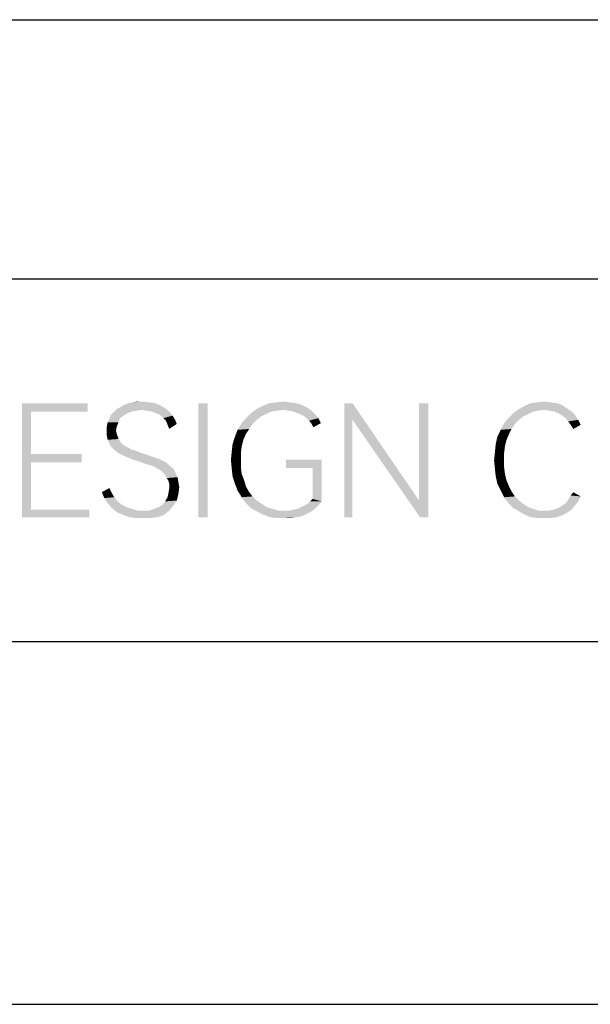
# Model space of a CAD drawing. Header units: millimetres. Extents: x 0 to 297, y 0 to 210.
# Tile 109 of 122: x 192 to 203, y 191 to 210. Entities that reach past the tile are written whole.
import ezdxf

# ---------------------------------------------------------------- set-up
doc = ezdxf.new("R2010")
doc.units = ezdxf.units.MM
doc.header["$LTSCALE"] = 16.335
doc.layers.get('0').update_dxf_attribs({"linetype": 'CONTINUOUS'})

msp = doc.modelspace()

# ---------------------------------------------------------------- linework, layer by layer
at = {"color": 7, "linetype": 'CONTINUOUS'}
msp.add_line((0, 210), (297, 210), dxfattribs=at)
at = {"color": 7, "linetype": 'CONTINUOUS', "true_color": 0x00bfff}
for p, q in [((5, 205), (292, 205)), ((121, 198), (292, 198)), ((121, 191), (292, 191))]:
    msp.add_line(p, q, dxfattribs=at)
for points in [[(192.507, 202.6), (193.776, 202.6), (192.684, 202.439)], [(192.684, 202.439), (192.507, 200.4), (192.507, 202.6)], [(192.684, 202.439), (193.776, 202.6), (193.776, 202.439)], [(195.189, 202.552), (194.402, 202.52), (194.482, 202.568)], [(194.402, 202.52), (195.189, 202.552), (195.269, 202.504)], [(195.076, 202.6), (194.482, 202.568), (194.562, 202.6)], [(194.482, 202.568), (195.076, 202.6), (195.189, 202.552)], [(194.964, 202.616), (194.562, 202.6), (194.643, 202.616)], [(194.562, 202.6), (194.964, 202.616), (195.076, 202.6)], [(194.835, 202.632), (194.643, 202.616), (194.739, 202.632)], [(194.643, 202.616), (194.835, 202.632), (194.964, 202.616)], [(196.088, 202.6), (195.911, 200.4), (195.911, 202.6)], [(195.911, 200.4), (196.088, 202.6), (196.088, 200.4)], [(197.999, 202.52), (197.035, 202.488), (197.164, 202.552)], [(197.79, 202.6), (197.903, 202.568), (197.164, 202.552)], [(197.79, 202.6), (197.164, 202.552), (197.276, 202.6)], [(197.164, 202.552), (197.903, 202.568), (197.999, 202.52)], [(197.678, 202.616), (197.276, 202.6), (197.421, 202.616)], [(197.276, 202.6), (197.678, 202.616), (197.79, 202.6)], [(197.421, 202.616), (197.549, 202.632), (197.678, 202.616)], [(198.882, 202.6), (198.882, 202.279), (198.722, 200.4)], [(198.882, 202.6), (198.722, 200.4), (198.722, 202.6)], [(198.882, 202.279), (198.882, 202.6), (200.167, 200.721)], [(200.343, 202.6), (200.167, 200.721), (200.167, 202.6)], [(200.183, 200.4), (200.167, 200.721), (200.343, 202.6)], [(200.183, 200.4), (200.343, 202.6), (200.343, 200.4)], [(203.009, 202.504), (202.094, 202.488), (202.206, 202.552)], [(202.816, 202.6), (202.913, 202.568), (202.206, 202.552)], [(202.816, 202.6), (202.206, 202.552), (202.319, 202.6)], [(202.206, 202.552), (202.913, 202.568), (203.009, 202.504)], [(202.704, 202.616), (202.319, 202.6), (202.447, 202.616)], [(202.319, 202.6), (202.704, 202.616), (202.816, 202.6)], [(202.447, 202.616), (202.576, 202.632), (202.704, 202.616)], [(192.684, 202.439), (192.684, 201.62), (192.507, 200.4)], [(194.466, 202.359), (194.193, 202.295), (194.225, 202.375)], [(194.466, 202.359), (194.402, 202.311), (194.193, 202.295)], [(194.546, 202.407), (194.225, 202.375), (194.273, 202.423)], [(194.225, 202.375), (194.546, 202.407), (194.466, 202.359)], [(194.819, 202.472), (194.273, 202.423), (194.338, 202.488)], [(194.819, 202.472), (194.723, 202.455), (194.273, 202.423)], [(194.723, 202.455), (194.627, 202.439), (194.273, 202.423)], [(194.273, 202.423), (194.627, 202.439), (194.546, 202.407)], [(195.269, 202.504), (194.338, 202.488), (194.402, 202.52)], [(194.819, 202.472), (194.338, 202.488), (195.269, 202.504)], [(194.916, 202.455), (194.819, 202.472), (195.269, 202.504)], [(195.012, 202.439), (194.916, 202.455), (195.269, 202.504)], [(195.012, 202.439), (195.269, 202.504), (195.349, 202.439)], [(195.349, 202.439), (195.092, 202.407), (195.012, 202.439)], [(195.173, 202.375), (195.092, 202.407), (195.349, 202.439)], [(195.173, 202.375), (195.349, 202.439), (195.414, 202.359)], [(195.414, 202.359), (195.237, 202.311), (195.173, 202.375)], [(195.237, 202.311), (195.414, 202.359), (195.462, 202.279)], [(197.212, 202.391), (196.827, 202.311), (196.923, 202.407)], [(197.212, 202.391), (197.116, 202.343), (196.827, 202.311)], [(197.549, 202.472), (196.923, 202.407), (197.035, 202.488)], [(197.549, 202.472), (197.437, 202.455), (196.923, 202.407)], [(197.437, 202.455), (197.324, 202.439), (196.923, 202.407)], [(196.923, 202.407), (197.324, 202.439), (197.212, 202.391)], [(197.549, 202.472), (197.035, 202.488), (197.999, 202.52)], [(197.646, 202.455), (197.549, 202.472), (197.999, 202.52)], [(197.646, 202.455), (197.999, 202.52), (198.095, 202.455)], [(198.095, 202.455), (197.742, 202.439), (197.646, 202.455)], [(197.822, 202.407), (197.742, 202.439), (198.095, 202.455)], [(197.822, 202.407), (198.095, 202.455), (198.159, 202.391)], [(198.159, 202.391), (197.903, 202.375), (197.822, 202.407)], [(197.983, 202.327), (197.903, 202.375), (198.159, 202.391)], [(197.983, 202.327), (198.159, 202.391), (198.224, 202.311)], [(202.27, 202.391), (201.885, 202.311), (201.981, 202.407)], [(202.27, 202.391), (202.174, 202.343), (201.885, 202.311)], [(202.576, 202.472), (201.981, 202.407), (202.094, 202.488)], [(202.576, 202.472), (202.463, 202.455), (201.981, 202.407)], [(202.463, 202.455), (202.367, 202.439), (201.981, 202.407)], [(201.981, 202.407), (202.367, 202.439), (202.27, 202.391)], [(202.576, 202.472), (202.094, 202.488), (203.009, 202.504)], [(202.672, 202.455), (202.576, 202.472), (203.009, 202.504)], [(202.768, 202.439), (202.672, 202.455), (203.009, 202.504)], [(202.768, 202.439), (203.009, 202.504), (203.105, 202.439)], [(203.105, 202.439), (202.849, 202.407), (202.768, 202.439)], [(202.849, 202.407), (203.105, 202.439), (203.17, 202.375)], [(203.17, 202.375), (202.929, 202.359), (202.849, 202.407)], [(202.993, 202.311), (202.929, 202.359), (203.17, 202.375)], [(202.993, 202.311), (203.17, 202.375), (203.234, 202.279)], [(194.37, 202.231), (194.145, 202.15), (194.161, 202.231)], [(194.145, 202.15), (194.37, 202.231), (194.338, 202.15)], [(194.161, 202.231), (194.193, 202.295), (194.402, 202.311)], [(194.161, 202.231), (194.402, 202.311), (194.37, 202.231)], [(195.462, 202.279), (195.285, 202.263), (195.237, 202.311)], [(195.285, 202.263), (195.462, 202.279), (195.494, 202.199)], [(195.494, 202.199), (195.317, 202.182), (195.285, 202.263)], [(195.317, 202.182), (195.494, 202.199), (195.349, 202.102)], [(196.955, 202.199), (196.666, 202.086), (196.746, 202.215)], [(196.955, 202.199), (196.891, 202.102), (196.666, 202.086)], [(197.035, 202.279), (196.746, 202.215), (196.827, 202.311)], [(196.746, 202.215), (197.035, 202.279), (196.955, 202.199)], [(196.827, 202.311), (197.116, 202.343), (197.035, 202.279)], [(198.224, 202.311), (198.047, 202.263), (197.983, 202.327)], [(198.047, 202.263), (198.224, 202.311), (198.272, 202.215)], [(198.272, 202.215), (198.095, 202.199), (198.047, 202.263)], [(198.095, 202.199), (198.272, 202.215), (198.127, 202.134)], [(198.722, 200.4), (198.882, 202.279), (198.882, 200.4)], [(200.167, 200.721), (200.183, 200.4), (198.882, 202.279)], [(202.014, 202.199), (201.741, 202.086), (201.805, 202.215)], [(202.014, 202.199), (201.949, 202.102), (201.741, 202.086)], [(202.094, 202.279), (201.805, 202.215), (201.885, 202.311)], [(201.805, 202.215), (202.094, 202.279), (202.014, 202.199)], [(201.885, 202.311), (202.174, 202.343), (202.094, 202.279)], [(203.234, 202.279), (203.041, 202.247), (202.993, 202.311)], [(203.089, 202.182), (203.041, 202.247), (203.234, 202.279)], [(203.089, 202.182), (203.234, 202.279), (203.282, 202.182)], [(203.282, 202.182), (203.138, 202.102), (203.089, 202.182)], [(194.338, 202.15), (194.322, 202.07), (194.145, 202.054)], [(194.338, 202.15), (194.145, 202.054), (194.145, 202.15)], [(194.145, 202.054), (194.322, 202.07), (194.338, 202.006)], [(194.338, 202.006), (194.145, 201.974), (194.145, 202.054)], [(194.145, 201.974), (194.338, 202.006), (194.354, 201.958)], [(194.354, 201.958), (194.161, 201.893), (194.145, 201.974)], [(196.827, 202.006), (196.618, 201.958), (196.666, 202.086)], [(196.618, 201.958), (196.827, 202.006), (196.778, 201.893)], [(196.666, 202.086), (196.891, 202.102), (196.827, 202.006)], [(201.901, 202.006), (201.676, 201.958), (201.741, 202.086)], [(201.676, 201.958), (201.901, 202.006), (201.853, 201.893)], [(201.741, 202.086), (201.949, 202.102), (201.901, 202.006)], [(194.354, 201.958), (194.37, 201.909), (194.161, 201.893)], [(194.161, 201.893), (194.37, 201.909), (194.402, 201.861)], [(194.402, 201.861), (194.193, 201.829), (194.161, 201.893)], [(194.193, 201.829), (194.402, 201.861), (194.482, 201.781)], [(194.482, 201.781), (194.225, 201.765), (194.193, 201.829)], [(194.225, 201.765), (194.482, 201.781), (194.578, 201.733)], [(196.746, 201.765), (196.554, 201.669), (196.57, 201.813)], [(196.778, 201.893), (196.57, 201.813), (196.618, 201.958)], [(196.57, 201.813), (196.778, 201.893), (196.746, 201.765)], [(201.821, 201.765), (201.628, 201.653), (201.644, 201.813)], [(201.853, 201.893), (201.644, 201.813), (201.676, 201.958)], [(201.644, 201.813), (201.853, 201.893), (201.821, 201.765)], [(192.684, 201.62), (192.684, 201.46), (192.507, 200.4)], [(192.684, 201.46), (193.663, 201.62), (193.663, 201.46)], [(192.684, 201.62), (193.663, 201.62), (192.684, 201.46)], [(194.578, 201.733), (194.273, 201.717), (194.225, 201.765)], [(194.273, 201.717), (194.578, 201.733), (194.627, 201.701)], [(194.627, 201.701), (194.322, 201.669), (194.273, 201.717)], [(194.627, 201.701), (194.707, 201.685), (194.322, 201.669)], [(194.322, 201.669), (194.707, 201.685), (194.771, 201.653)], [(194.771, 201.653), (194.37, 201.636), (194.322, 201.669)], [(194.37, 201.636), (194.771, 201.653), (194.868, 201.62)], [(194.868, 201.62), (194.434, 201.604), (194.37, 201.636)], [(194.434, 201.604), (194.868, 201.62), (194.964, 201.588)], [(194.964, 201.588), (194.498, 201.572), (194.434, 201.604)], [(196.73, 201.636), (196.538, 201.508), (196.554, 201.669)], [(196.538, 201.508), (196.73, 201.636), (196.73, 201.508)], [(196.554, 201.669), (196.746, 201.765), (196.73, 201.636)], [(201.805, 201.636), (201.612, 201.492), (201.628, 201.653)], [(201.612, 201.492), (201.805, 201.636), (201.805, 201.492)], [(201.628, 201.653), (201.821, 201.765), (201.805, 201.636)], [(192.684, 201.46), (192.684, 200.545), (192.507, 200.4)], [(194.498, 201.572), (194.964, 201.588), (195.06, 201.556)], [(195.06, 201.556), (194.578, 201.54), (194.498, 201.572)], [(194.578, 201.54), (195.06, 201.556), (195.141, 201.524)], [(195.141, 201.524), (194.659, 201.508), (194.578, 201.54)], [(194.659, 201.508), (195.141, 201.524), (195.221, 201.492)], [(195.221, 201.492), (194.771, 201.476), (194.659, 201.508)], [(194.771, 201.476), (195.221, 201.492), (195.285, 201.46)], [(195.285, 201.46), (194.851, 201.444), (194.771, 201.476)], [(194.948, 201.412), (194.851, 201.444), (195.285, 201.46)], [(194.948, 201.412), (195.285, 201.46), (195.333, 201.412)], [(195.333, 201.412), (195.012, 201.396), (194.948, 201.412)], [(195.076, 201.364), (195.012, 201.396), (195.333, 201.412)], [(195.076, 201.364), (195.333, 201.412), (195.397, 201.364)], [(196.73, 201.508), (196.554, 201.331), (196.538, 201.508)], [(196.73, 201.508), (196.73, 201.364), (196.554, 201.331)], [(198.288, 201.508), (197.597, 201.347), (197.597, 201.508)], [(198.111, 201.347), (197.597, 201.347), (198.288, 201.508)], [(198.111, 200.753), (198.111, 201.347), (198.288, 201.508)], [(198.111, 200.753), (198.288, 201.508), (198.288, 200.705)], [(201.805, 201.492), (201.628, 201.331), (201.612, 201.492)], [(201.805, 201.492), (201.805, 201.364), (201.628, 201.331)], [(195.397, 201.364), (195.189, 201.299), (195.076, 201.364)], [(195.397, 201.364), (195.446, 201.315), (195.189, 201.299)], [(195.189, 201.299), (195.446, 201.315), (195.478, 201.235)], [(195.478, 201.235), (195.269, 201.219), (195.189, 201.299)], [(195.269, 201.219), (195.478, 201.235), (195.51, 201.171)], [(195.51, 201.171), (195.301, 201.155), (195.269, 201.219)], [(196.554, 201.331), (196.73, 201.364), (196.746, 201.235)], [(196.746, 201.235), (196.57, 201.187), (196.554, 201.331)], [(196.57, 201.187), (196.746, 201.235), (196.795, 201.107)], [(201.628, 201.331), (201.805, 201.364), (201.821, 201.235)], [(201.821, 201.235), (201.644, 201.187), (201.628, 201.331)], [(201.644, 201.187), (201.821, 201.235), (201.853, 201.107)], [(195.333, 201.107), (195.301, 201.155), (195.51, 201.171)], [(195.333, 201.107), (195.51, 201.171), (195.526, 201.074)], [(195.526, 201.074), (195.349, 201.042), (195.333, 201.107)], [(195.349, 201.042), (195.526, 201.074), (195.542, 200.978)], [(195.542, 200.978), (195.349, 200.962), (195.349, 201.042)], [(196.795, 201.107), (196.618, 201.042), (196.57, 201.187)], [(196.618, 201.042), (196.795, 201.107), (196.827, 200.994)], [(196.827, 200.994), (196.666, 200.914), (196.618, 201.042)], [(201.853, 201.107), (201.676, 201.042), (201.644, 201.187)], [(201.676, 201.042), (201.853, 201.107), (201.901, 200.994)], [(201.901, 200.994), (201.741, 200.914), (201.676, 201.042)], [(194.049, 200.882), (194.193, 200.962), (194.241, 200.866)], [(194.241, 200.866), (194.097, 200.769), (194.049, 200.882)], [(194.241, 200.866), (194.289, 200.785), (194.097, 200.769)], [(195.526, 200.85), (195.317, 200.785), (195.333, 200.866)], [(195.317, 200.785), (195.526, 200.85), (195.494, 200.721)], [(195.333, 200.866), (195.349, 200.962), (195.542, 200.978)], [(195.333, 200.866), (195.542, 200.978), (195.526, 200.85)], [(196.666, 200.914), (196.827, 200.994), (196.891, 200.882)], [(196.891, 200.882), (196.746, 200.785), (196.666, 200.914)], [(196.891, 200.882), (196.955, 200.801), (196.746, 200.785)], [(201.741, 200.914), (201.901, 200.994), (201.949, 200.898)], [(201.949, 200.898), (201.805, 200.785), (201.741, 200.914)], [(201.949, 200.898), (202.014, 200.801), (201.805, 200.785)], [(203.089, 200.818), (203.138, 200.882), (203.282, 200.801)], [(194.097, 200.769), (194.289, 200.785), (194.354, 200.705)], [(194.354, 200.705), (194.161, 200.673), (194.097, 200.769)], [(194.161, 200.673), (194.354, 200.705), (194.434, 200.641)], [(194.434, 200.641), (194.241, 200.577), (194.161, 200.673)], [(194.434, 200.641), (194.53, 200.593), (194.241, 200.577)], [(195.43, 200.625), (195.141, 200.593), (195.221, 200.641)], [(195.221, 200.641), (195.269, 200.705), (195.494, 200.721)], [(195.221, 200.641), (195.494, 200.721), (195.43, 200.625)], [(195.494, 200.721), (195.269, 200.705), (195.317, 200.785)], [(196.746, 200.785), (196.955, 200.801), (197.035, 200.721)], [(197.035, 200.721), (196.827, 200.673), (196.746, 200.785)], [(196.827, 200.673), (197.035, 200.721), (197.132, 200.657)], [(197.132, 200.657), (196.923, 200.577), (196.827, 200.673)], [(197.132, 200.657), (197.228, 200.593), (196.923, 200.577)], [(197.951, 200.625), (198.015, 200.657), (198.288, 200.705)], [(197.951, 200.625), (198.288, 200.705), (198.224, 200.625)], [(198.288, 200.705), (198.015, 200.657), (198.063, 200.705)], [(198.288, 200.705), (198.063, 200.705), (198.111, 200.753)], [(201.805, 200.785), (202.014, 200.801), (202.094, 200.721)], [(202.094, 200.721), (201.885, 200.673), (201.805, 200.785)], [(201.885, 200.673), (202.094, 200.721), (202.174, 200.657)], [(202.174, 200.657), (201.981, 200.577), (201.885, 200.673)], [(202.174, 200.657), (202.27, 200.593), (201.981, 200.577)], [(202.929, 200.625), (202.993, 200.673), (203.234, 200.705)], [(202.929, 200.625), (203.234, 200.705), (203.17, 200.625)], [(203.234, 200.705), (202.993, 200.673), (203.041, 200.737)], [(203.282, 200.801), (203.041, 200.737), (203.089, 200.818)], [(203.041, 200.737), (203.282, 200.801), (203.234, 200.705)], [(192.684, 200.545), (193.808, 200.545), (192.507, 200.4)], [(192.507, 200.4), (193.808, 200.545), (193.808, 200.4)], [(194.241, 200.577), (194.53, 200.593), (194.627, 200.561)], [(194.627, 200.561), (194.338, 200.496), (194.241, 200.577)], [(194.627, 200.561), (194.739, 200.528), (194.338, 200.496)], [(194.964, 200.528), (195.349, 200.528), (194.338, 200.496)], [(194.851, 200.528), (194.964, 200.528), (194.338, 200.496)], [(194.739, 200.528), (194.851, 200.528), (194.338, 200.496)], [(194.45, 200.448), (194.338, 200.496), (195.349, 200.528)], [(194.45, 200.448), (195.349, 200.528), (195.253, 200.448)], [(194.964, 200.528), (195.06, 200.561), (195.43, 200.625)], [(194.964, 200.528), (195.43, 200.625), (195.349, 200.528)], [(195.06, 200.561), (195.141, 200.593), (195.43, 200.625)], [(196.923, 200.577), (197.228, 200.593), (197.341, 200.561)], [(197.341, 200.561), (197.035, 200.512), (196.923, 200.577)], [(197.341, 200.561), (197.453, 200.528), (197.035, 200.512)], [(197.581, 200.528), (197.662, 200.528), (197.035, 200.512)], [(197.453, 200.528), (197.581, 200.528), (197.035, 200.512)], [(198.095, 200.512), (197.035, 200.512), (197.662, 200.528)], [(198.095, 200.512), (197.164, 200.448), (197.035, 200.512)], [(198.095, 200.512), (197.999, 200.464), (197.164, 200.448)], [(197.164, 200.448), (197.999, 200.464), (197.903, 200.416)], [(197.662, 200.528), (197.742, 200.545), (198.159, 200.561)], [(197.662, 200.528), (198.159, 200.561), (198.095, 200.512)], [(198.159, 200.561), (197.742, 200.545), (197.822, 200.561)], [(197.822, 200.561), (197.886, 200.593), (198.224, 200.625)], [(197.822, 200.561), (198.224, 200.625), (198.159, 200.561)], [(198.224, 200.625), (197.886, 200.593), (197.951, 200.625)], [(201.981, 200.577), (202.27, 200.593), (202.367, 200.561)], [(202.367, 200.561), (202.094, 200.512), (201.981, 200.577)], [(202.367, 200.561), (202.463, 200.528), (202.094, 200.512)], [(202.576, 200.528), (202.672, 200.528), (202.094, 200.512)], [(202.463, 200.528), (202.576, 200.528), (202.094, 200.512)], [(203.009, 200.48), (202.094, 200.512), (202.672, 200.528)], [(203.009, 200.48), (202.206, 200.448), (202.094, 200.512)], [(202.206, 200.448), (203.009, 200.48), (202.913, 200.432)], [(203.105, 200.545), (202.672, 200.528), (202.768, 200.545)], [(202.672, 200.528), (203.105, 200.545), (203.009, 200.48)], [(202.768, 200.545), (202.849, 200.577), (203.17, 200.625)], [(202.768, 200.545), (203.17, 200.625), (203.105, 200.545)], [(203.17, 200.625), (202.849, 200.577), (202.929, 200.625)], [(195.253, 200.448), (194.578, 200.4), (194.45, 200.448)], [(194.578, 200.4), (195.253, 200.448), (195.124, 200.4)], [(195.124, 200.4), (194.707, 200.384), (194.578, 200.4)], [(194.851, 200.384), (194.707, 200.384), (195.124, 200.4)], [(194.851, 200.384), (195.124, 200.4), (194.996, 200.384)], [(197.903, 200.416), (197.292, 200.4), (197.164, 200.448)], [(197.292, 200.4), (197.903, 200.416), (197.79, 200.4)], [(197.79, 200.4), (197.421, 200.384), (197.292, 200.4)], [(197.565, 200.384), (197.421, 200.384), (197.79, 200.4)], [(197.565, 200.384), (197.79, 200.4), (197.678, 200.384)], [(202.913, 200.432), (202.319, 200.4), (202.206, 200.448)], [(202.319, 200.4), (202.913, 200.432), (202.816, 200.4)], [(202.816, 200.4), (202.447, 200.384), (202.319, 200.4)], [(202.576, 200.384), (202.447, 200.384), (202.816, 200.4)], [(202.576, 200.384), (202.816, 200.4), (202.704, 200.384)]]:
    msp.add_solid(points, dxfattribs=at)

doc.saveas('drawing.dxf')
